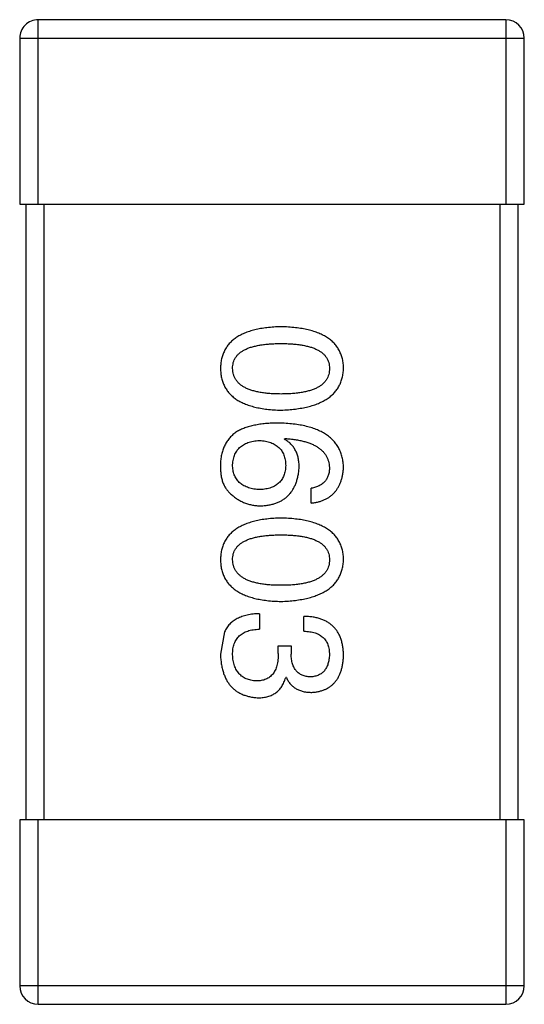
# Model space of a CAD drawing. Header units: inches. Extents: x -100 to 126, y -58 to 58.
# Tile 51 of 118: x 102.617 to 103.437, y -18.509 to -16.909. Entities that reach past the tile are written whole.
import ezdxf

# ---------------------------------------------------------------- set-up
doc = ezdxf.new("R2010")
doc.units = ezdxf.units.IN
doc.header["$LTSCALE"] = 1.21
doc.header["$MEASUREMENT"] = 0
doc.layers.get('0').update_dxf_attribs({"linetype": 'CONTINUOUS'})

msp = doc.modelspace()

# ---------------------------------------------------------------- linework, layer by layer
at = {"color": 7, "linetype": 'Continuous'}
for p, q in [((103.4073, -16.9093), (102.6473, -16.9093)), ((102.6473, -17.2093), (102.6473, -16.9093)), ((103.4073, -16.9093), (103.4073, -17.2093)), ((102.6173, -16.9393), (103.4373, -16.9393)), ((102.6173, -16.9393), (102.6173, -17.2093)), ((103.4373, -17.2093), (103.4373, -16.9393)), ((102.6173, -17.2093), (103.4373, -17.2093)), ((102.6273, -17.2093), (102.6273, -18.2093)), ((102.6573, -18.2093), (102.6573, -17.2093)), ((103.3973, -17.2093), (103.3973, -18.2093)), ((103.4273, -18.2093), (103.4273, -17.2093)), ((103.0473, -17.591), (103.0484, -17.5899)), ((103.0911, -17.6949), (103.0911, -17.6708)), ((103.0069, -17.8746), (103.0069, -17.8997)), ((103.079, -17.903), (103.079, -17.879)), ((102.9501, -17.9041), (102.9435, -17.9402)), ((103.0375, -17.927), (103.0583, -17.927)), ((103.0375, -17.9391), (103.0375, -17.927)), ((103.0583, -17.927), (103.0583, -17.9402)), ((103.0506, -17.9784), (103.0495, -17.9784)), ((103.4373, -18.2093), (102.6173, -18.2093)), ((102.6173, -18.2093), (102.6173, -18.4793)), ((102.6473, -18.5093), (102.6473, -18.2093)), ((103.4073, -18.2093), (103.4073, -18.5093)), ((103.4373, -18.4793), (103.4373, -18.2093)), ((103.4373, -18.4793), (102.6173, -18.4793)), ((102.6473, -18.5093), (103.4073, -18.5093))]:
    msp.add_line(p, q, dxfattribs=at)
for centre, start, end in [((102.6473, -16.9393), 89.9999, 179.9999), ((103.4073, -16.9393), 359.9999, 89.9999), ((102.6473, -18.4793), 179.9999, 269.9999), ((103.4073, -18.4793), 269.9999, 359.9999)]:
    msp.add_arc(centre, 0.03, start, end, dxfattribs=at)
for points, knots in [([(103.0419, -17.4083), (103.038, -17.4084), (103.0303, -17.4087), (103.0193, -17.4097), (103.009, -17.4112), (102.9994, -17.4132), (102.9906, -17.4157), (102.9826, -17.4187), (102.9752, -17.4221), (102.9687, -17.4262), (102.9628, -17.4306), (102.9578, -17.4356), (102.9535, -17.4412), (102.9499, -17.4472), (102.9472, -17.4537), (102.9451, -17.4607), (102.9439, -17.4682), (102.9436, -17.4734), (102.9435, -17.476)], [0, 0, 0, 0, 0.087693, 0.170223, 0.247496, 0.319826, 0.387768, 0.451403, 0.511459, 0.568358, 0.622671, 0.675251, 0.726739, 0.778422, 0.830759, 0.884394, 0.940865, 1, 1, 1, 1]), ([(103.1435, -17.476), (103.1434, -17.4734), (103.1432, -17.4682), (103.1419, -17.4607), (103.1397, -17.4537), (103.1369, -17.4472), (103.1332, -17.4411), (103.1288, -17.4356), (103.1236, -17.4306), (103.1175, -17.4261), (103.1108, -17.4221), (103.1032, -17.4187), (103.0949, -17.4157), (103.0857, -17.4132), (103.0759, -17.4112), (103.0652, -17.4097), (103.0538, -17.4087), (103.0459, -17.4084), (103.0419, -17.4083)], [0, 0, 0, 0, 0.057911, 0.113262, 0.165956, 0.217443, 0.268511, 0.319665, 0.372, 0.426129, 0.483365, 0.543779, 0.607756, 0.676562, 0.749704, 0.827713, 0.911177, 1, 1, 1, 1]), ([(102.9632, -17.476), (102.9633, -17.4744), (102.9634, -17.4712), (102.9643, -17.4666), (102.9658, -17.4622), (102.9681, -17.4583), (102.9708, -17.4546), (102.9742, -17.4512), (102.9783, -17.4483), (102.9829, -17.4456), (102.9882, -17.4432), (102.994, -17.4411), (103.0006, -17.4395), (103.0076, -17.438), (103.0153, -17.4369), (103.0236, -17.4362), (103.0325, -17.4357), (103.0387, -17.4356), (103.0419, -17.4356)], [0, 0, 0, 0, 0.049766, 0.097012, 0.143225, 0.188786, 0.235079, 0.282962, 0.333687, 0.387747, 0.445963, 0.508657, 0.576545, 0.649868, 0.72822, 0.812712, 0.903543, 1, 1, 1, 1]), ([(103.0419, -17.4356), (103.0451, -17.4356), (103.0512, -17.4357), (103.0601, -17.4362), (103.0685, -17.4369), (103.0762, -17.438), (103.0832, -17.4395), (103.0897, -17.4411), (103.0956, -17.4432), (103.1008, -17.4456), (103.1055, -17.4483), (103.1095, -17.4512), (103.1129, -17.4546), (103.1157, -17.4583), (103.1179, -17.4623), (103.1195, -17.4666), (103.1204, -17.4712), (103.1205, -17.4744), (103.1206, -17.476)], [0, 0, 0, 0, 0.096452, 0.187278, 0.271765, 0.350519, 0.423437, 0.491321, 0.554011, 0.612224, 0.666281, 0.717003, 0.764884, 0.811423, 0.856783, 0.902993, 0.950236, 1, 1, 1, 1]), ([(102.9435, -17.476), (102.9436, -17.4787), (102.9439, -17.4839), (102.9451, -17.4914), (102.9472, -17.4984), (102.9499, -17.5049), (102.9535, -17.5109), (102.9578, -17.5165), (102.9628, -17.5215), (102.9687, -17.526), (102.9752, -17.5299), (102.9826, -17.5334), (102.9906, -17.5364), (102.9994, -17.5389), (103.009, -17.5409), (103.0193, -17.5424), (103.0303, -17.5434), (103.038, -17.5437), (103.0419, -17.5438)], [0, 0, 0, 0, 0.059134, 0.115603, 0.169236, 0.221572, 0.273254, 0.32474, 0.377319, 0.431815, 0.488555, 0.548609, 0.612242, 0.680182, 0.75251, 0.829782, 0.91231, 1, 1, 1, 1]), ([(103.0419, -17.5176), (103.0387, -17.5175), (103.0327, -17.5175), (103.0239, -17.517), (103.0157, -17.5162), (103.008, -17.5151), (103.001, -17.5136), (102.9946, -17.5119), (102.9887, -17.5098), (102.9835, -17.5073), (102.9788, -17.5046), (102.9748, -17.5015), (102.9713, -17.4981), (102.9685, -17.4943), (102.9662, -17.4902), (102.9645, -17.4858), (102.9635, -17.481), (102.9633, -17.4777), (102.9632, -17.476)], [0, 0, 0, 0, 0.094834, 0.184067, 0.267029, 0.344713, 0.417334, 0.484367, 0.546941, 0.604717, 0.65953, 0.710539, 0.759381, 0.806382, 0.853027, 0.900623, 0.949121, 1, 1, 1, 1]), ([(103.0419, -17.5438), (103.0459, -17.5436), (103.0537, -17.5433), (103.065, -17.5421), (103.0756, -17.5405), (103.0853, -17.5385), (103.0944, -17.536), (103.1027, -17.5329), (103.1102, -17.5294), (103.117, -17.5254), (103.123, -17.5209), (103.1283, -17.5159), (103.1328, -17.5105), (103.1365, -17.5045), (103.1394, -17.4981), (103.1416, -17.4912), (103.1431, -17.4838), (103.1434, -17.4787), (103.1435, -17.476)], [0, 0, 0, 0, 0.088475, 0.171606, 0.249595, 0.322626, 0.391327, 0.455765, 0.516374, 0.573675, 0.628522, 0.681161, 0.732559, 0.783563, 0.83504, 0.887639, 0.942585, 1, 1, 1, 1]), ([(103.1206, -17.476), (103.1205, -17.4777), (103.1204, -17.481), (103.1195, -17.4858), (103.1179, -17.4902), (103.1158, -17.4943), (103.1129, -17.498), (103.1095, -17.5015), (103.1055, -17.5046), (103.1008, -17.5074), (103.0956, -17.5098), (103.0897, -17.5119), (103.0832, -17.5136), (103.0761, -17.5151), (103.0685, -17.5162), (103.0601, -17.517), (103.0512, -17.5175), (103.0451, -17.5175), (103.0419, -17.5176)], [0, 0, 0, 0, 0.050604, 0.098688, 0.145699, 0.191791, 0.238625, 0.286717, 0.337546, 0.391814, 0.449755, 0.512106, 0.579685, 0.652048, 0.730262, 0.814146, 0.904281, 1, 1, 1, 1]), ([(103.0375, -17.5648), (103.034, -17.5648), (103.0271, -17.5649), (103.0171, -17.5656), (103.0076, -17.5667), (102.9989, -17.5683), (102.9907, -17.5702), (102.9831, -17.5726), (102.9761, -17.5755), (102.9718, -17.5779), (102.9697, -17.579)], [0, 0, 0, 0, 0.151498, 0.29521, 0.430242, 0.557137, 0.677306, 0.790845, 0.898111, 1, 1, 1, 1]), ([(103.1435, -17.6369), (103.1433, -17.6341), (103.143, -17.6286), (103.1415, -17.6206), (103.1393, -17.6131), (103.1362, -17.6062), (103.1324, -17.5997), (103.1277, -17.5939), (103.1222, -17.5885), (103.1159, -17.5838), (103.1088, -17.5795), (103.101, -17.5758), (103.0923, -17.5726), (103.0829, -17.57), (103.0727, -17.5678), (103.0617, -17.5663), (103.0498, -17.5652), (103.0417, -17.5649), (103.0375, -17.5648)], [0, 0, 0, 0, 0.058957, 0.115262, 0.16907, 0.221312, 0.273147, 0.324961, 0.377649, 0.432026, 0.488925, 0.549039, 0.612912, 0.680653, 0.753056, 0.830314, 0.912483, 1, 1, 1, 1]), ([(102.9697, -17.579), (102.9677, -17.5805), (102.9638, -17.5834), (102.9586, -17.5887), (102.9542, -17.5943), (102.9505, -17.6006), (102.9476, -17.6073), (102.9454, -17.6145), (102.944, -17.6223), (102.9437, -17.6276), (102.9435, -17.6304)], [0, 0, 0, 0, 0.125033, 0.246266, 0.36603, 0.485265, 0.606781, 0.732144, 0.862551, 1, 1, 1, 1]), ([(102.9632, -17.6348), (102.9633, -17.6332), (102.9634, -17.6301), (102.9641, -17.6256), (102.965, -17.6213), (102.9663, -17.6174), (102.9678, -17.6138), (102.9698, -17.6105), (102.972, -17.6074), (102.9747, -17.6047), (102.9775, -17.6022), (102.9808, -17.6), (102.9843, -17.5981), (102.9882, -17.5965), (102.9925, -17.5953), (102.997, -17.5943), (103.0018, -17.5935), (103.0052, -17.5933), (103.0069, -17.5932)], [0, 0, 0, 0, 0.070403, 0.137196, 0.200053, 0.260887, 0.31876, 0.37535, 0.430743, 0.485927, 0.541678, 0.598832, 0.657726, 0.719441, 0.783504, 0.851852, 0.923533, 1, 1, 1, 1]), ([(103.0069, -17.5932), (103.0086, -17.5933), (103.0118, -17.5936), (103.0166, -17.5942), (103.021, -17.5953), (103.0251, -17.5965), (103.0289, -17.598), (103.0324, -17.5999), (103.0355, -17.602), (103.0384, -17.6044), (103.0409, -17.6071), (103.0431, -17.61), (103.045, -17.6133), (103.0465, -17.6168), (103.0478, -17.6206), (103.0487, -17.6247), (103.0493, -17.6291), (103.0495, -17.6321), (103.0495, -17.6337)], [0, 0, 0, 0, 0.076072, 0.148369, 0.216753, 0.281358, 0.342792, 0.401604, 0.458929, 0.514444, 0.569818, 0.625343, 0.681554, 0.739608, 0.800134, 0.863477, 0.929547, 1, 1, 1, 1]), ([(103.0714, -17.6369), (103.0713, -17.6343), (103.0712, -17.6292), (103.0701, -17.6219), (103.0682, -17.6152), (103.0656, -17.6091), (103.0621, -17.6036), (103.058, -17.5987), (103.053, -17.5944), (103.0493, -17.5922), (103.0473, -17.591)], [0, 0, 0, 0, 0.144617, 0.279572, 0.40596, 0.526097, 0.64389, 0.760003, 0.877724, 1, 1, 1, 1]), ([(103.0484, -17.5899), (103.0513, -17.5901), (103.0568, -17.5905), (103.0647, -17.5916), (103.0721, -17.5929), (103.0791, -17.5944), (103.0854, -17.5963), (103.0913, -17.5985), (103.0966, -17.601), (103.1014, -17.6037), (103.1057, -17.6069), (103.1094, -17.6102), (103.1127, -17.6139), (103.1153, -17.618), (103.1175, -17.6223), (103.119, -17.6269), (103.1202, -17.6318), (103.1204, -17.6352), (103.1206, -17.6369)], [0, 0, 0, 0, 0.089218, 0.173709, 0.252753, 0.326963, 0.397099, 0.462534, 0.524018, 0.582178, 0.637235, 0.689955, 0.741228, 0.791618, 0.841661, 0.892925, 0.945259, 1, 1, 1, 1]), ([(102.9435, -17.6304), (102.9435, -17.6332), (102.9434, -17.6386), (102.944, -17.6464), (102.9451, -17.6536), (102.9469, -17.6601), (102.9492, -17.666), (102.9522, -17.6712), (102.9557, -17.6758), (102.9585, -17.6783), (102.9599, -17.6796)], [0, 0, 0, 0, 0.156782, 0.301945, 0.436395, 0.561474, 0.678489, 0.78853, 0.894967, 1, 1, 1, 1]), ([(103.008, -17.673), (103.0063, -17.6729), (103.0029, -17.6727), (102.998, -17.672), (102.9935, -17.6711), (102.9893, -17.6699), (102.9853, -17.6684), (102.9817, -17.6667), (102.9784, -17.6647), (102.9755, -17.6624), (102.9728, -17.6599), (102.9704, -17.6571), (102.9684, -17.654), (102.9667, -17.6507), (102.9653, -17.6471), (102.9643, -17.6432), (102.9636, -17.6391), (102.9633, -17.6362), (102.9632, -17.6348)], [0, 0, 0, 0, 0.078863, 0.153308, 0.223539, 0.289857, 0.35341, 0.413572, 0.471721, 0.528235, 0.584279, 0.638781, 0.69466, 0.751251, 0.809198, 0.869697, 0.933318, 1, 1, 1, 1]), ([(103.0495, -17.6337), (103.0495, -17.6352), (103.0493, -17.6381), (103.0487, -17.6423), (103.0478, -17.6463), (103.0466, -17.65), (103.0451, -17.6535), (103.0433, -17.6566), (103.0411, -17.6595), (103.0386, -17.6621), (103.0359, -17.6644), (103.0328, -17.6665), (103.0294, -17.6683), (103.0257, -17.6698), (103.0217, -17.671), (103.0174, -17.672), (103.0128, -17.6727), (103.0096, -17.6729), (103.008, -17.673)], [0, 0, 0, 0, 0.069884, 0.136529, 0.199638, 0.259844, 0.317774, 0.374356, 0.430026, 0.485148, 0.5409, 0.597889, 0.657472, 0.718614, 0.783613, 0.85129, 0.923712, 1, 1, 1, 1]), ([(103.0091, -17.6992), (103.0114, -17.6991), (103.016, -17.6989), (103.0226, -17.6979), (103.0289, -17.6965), (103.0347, -17.6947), (103.0401, -17.6924), (103.045, -17.6895), (103.0496, -17.6863), (103.0537, -17.6826), (103.0574, -17.6785), (103.0607, -17.6739), (103.0635, -17.6688), (103.066, -17.6633), (103.068, -17.6574), (103.0695, -17.651), (103.0707, -17.6441), (103.0712, -17.6394), (103.0714, -17.6369)], [0, 0, 0, 0, 0.071527, 0.139094, 0.20346, 0.264939, 0.323904, 0.381383, 0.437591, 0.493343, 0.549401, 0.606085, 0.664838, 0.725424, 0.788712, 0.855452, 0.925772, 1, 1, 1, 1]), ([(103.1206, -17.6369), (103.1205, -17.6392), (103.1204, -17.6435), (103.1189, -17.6497), (103.1166, -17.6551), (103.1133, -17.6598), (103.1091, -17.6637), (103.1039, -17.6669), (103.0978, -17.6693), (103.0934, -17.6703), (103.0911, -17.6708)], [0, 0, 0, 0, 0.136586, 0.261496, 0.378089, 0.490612, 0.605522, 0.725767, 0.8561, 1, 1, 1, 1]), ([(103.0911, -17.6949), (103.093, -17.6946), (103.0969, -17.6941), (103.1026, -17.6928), (103.1079, -17.6913), (103.1128, -17.6893), (103.1173, -17.6869), (103.1215, -17.6842), (103.1254, -17.6812), (103.1289, -17.6777), (103.1319, -17.6739), (103.1347, -17.6697), (103.1371, -17.6651), (103.1391, -17.6602), (103.1408, -17.6549), (103.1421, -17.6492), (103.143, -17.6432), (103.1433, -17.6391), (103.1435, -17.6369)], [0, 0, 0, 0, 0.06947, 0.136096, 0.199592, 0.260665, 0.319672, 0.377156, 0.433415, 0.489984, 0.546535, 0.604276, 0.663499, 0.725182, 0.788953, 0.855683, 0.926216, 1, 1, 1, 1]), ([(102.9599, -17.6796), (102.9617, -17.6811), (102.9651, -17.6842), (102.9707, -17.6883), (102.9765, -17.6916), (102.9825, -17.6945), (102.9888, -17.6966), (102.9954, -17.6981), (103.0022, -17.699), (103.0068, -17.6992), (103.0091, -17.6992)], [0, 0, 0, 0, 0.129393, 0.255335, 0.378531, 0.500878, 0.622934, 0.746191, 0.87096, 1, 1, 1, 1]), ([(103.0419, -17.7192), (103.038, -17.7193), (103.0303, -17.7196), (103.0193, -17.7206), (103.009, -17.722), (102.9994, -17.7241), (102.9906, -17.7265), (102.9826, -17.7295), (102.9752, -17.733), (102.9687, -17.737), (102.9628, -17.7415), (102.9578, -17.7465), (102.9535, -17.752), (102.9499, -17.758), (102.9472, -17.7646), (102.9451, -17.7716), (102.9439, -17.7791), (102.9436, -17.7843), (102.9435, -17.7869)], [0, 0, 0, 0, 0.087693, 0.170223, 0.247496, 0.319826, 0.387768, 0.451403, 0.511459, 0.568358, 0.622671, 0.675251, 0.726739, 0.778422, 0.830759, 0.884394, 0.940865, 1, 1, 1, 1]), ([(103.1435, -17.7869), (103.1434, -17.7843), (103.1432, -17.7791), (103.1419, -17.7716), (103.1397, -17.7646), (103.1369, -17.758), (103.1332, -17.752), (103.1288, -17.7465), (103.1236, -17.7415), (103.1175, -17.737), (103.1108, -17.733), (103.1032, -17.7295), (103.0949, -17.7265), (103.0857, -17.7241), (103.0759, -17.722), (103.0652, -17.7206), (103.0538, -17.7196), (103.0459, -17.7193), (103.0419, -17.7192)], [0, 0, 0, 0, 0.057911, 0.113262, 0.165956, 0.217443, 0.268511, 0.319665, 0.372, 0.426129, 0.483365, 0.543779, 0.607756, 0.676562, 0.749704, 0.827713, 0.911177, 1, 1, 1, 1]), ([(102.9632, -17.7869), (102.9633, -17.7853), (102.9634, -17.7821), (102.9643, -17.7774), (102.9658, -17.7731), (102.9681, -17.7691), (102.9708, -17.7655), (102.9742, -17.7621), (102.9783, -17.7591), (102.9829, -17.7565), (102.9882, -17.7541), (102.994, -17.752), (103.0006, -17.7504), (103.0076, -17.7489), (103.0153, -17.7478), (103.0236, -17.7471), (103.0325, -17.7466), (103.0387, -17.7465), (103.0419, -17.7465)], [0, 0, 0, 0, 0.049766, 0.097012, 0.143225, 0.188786, 0.235079, 0.282962, 0.333687, 0.387747, 0.445963, 0.508657, 0.576545, 0.649868, 0.72822, 0.812712, 0.903543, 1, 1, 1, 1]), ([(103.0419, -17.7465), (103.0451, -17.7465), (103.0512, -17.7466), (103.0601, -17.7471), (103.0685, -17.7478), (103.0762, -17.7489), (103.0832, -17.7504), (103.0897, -17.752), (103.0956, -17.7541), (103.1008, -17.7565), (103.1055, -17.7591), (103.1095, -17.7621), (103.1129, -17.7655), (103.1157, -17.7691), (103.1179, -17.7731), (103.1195, -17.7774), (103.1204, -17.7821), (103.1205, -17.7853), (103.1206, -17.7869)], [0, 0, 0, 0, 0.096452, 0.187278, 0.271765, 0.350519, 0.423437, 0.491321, 0.554011, 0.612224, 0.666281, 0.717003, 0.764884, 0.811423, 0.856783, 0.902993, 0.950236, 1, 1, 1, 1]), ([(102.9435, -17.7869), (102.9436, -17.7896), (102.9439, -17.7947), (102.9451, -17.8022), (102.9472, -17.8092), (102.9499, -17.8158), (102.9535, -17.8218), (102.9578, -17.8273), (102.9628, -17.8323), (102.9687, -17.8368), (102.9752, -17.8408), (102.9826, -17.8443), (102.9906, -17.8473), (102.9994, -17.8498), (103.009, -17.8518), (103.0193, -17.8532), (103.0303, -17.8543), (103.038, -17.8545), (103.0419, -17.8547)], [0, 0, 0, 0, 0.059134, 0.115603, 0.169236, 0.221572, 0.273254, 0.32474, 0.377319, 0.431815, 0.488555, 0.548609, 0.612242, 0.680182, 0.75251, 0.829782, 0.91231, 1, 1, 1, 1]), ([(103.0419, -17.8284), (103.0387, -17.8284), (103.0327, -17.8284), (103.0239, -17.8279), (103.0157, -17.8271), (103.008, -17.8259), (103.001, -17.8245), (102.9946, -17.8227), (102.9887, -17.8207), (102.9835, -17.8182), (102.9788, -17.8154), (102.9748, -17.8123), (102.9713, -17.8089), (102.9685, -17.8052), (102.9662, -17.8011), (102.9645, -17.7966), (102.9635, -17.7919), (102.9633, -17.7886), (102.9632, -17.7869)], [0, 0, 0, 0, 0.094834, 0.184067, 0.267029, 0.344713, 0.417334, 0.484367, 0.546941, 0.604717, 0.65953, 0.710539, 0.759381, 0.806382, 0.853027, 0.900623, 0.949121, 1, 1, 1, 1]), ([(103.0419, -17.8547), (103.0459, -17.8545), (103.0537, -17.8542), (103.065, -17.853), (103.0756, -17.8514), (103.0853, -17.8494), (103.0944, -17.8468), (103.1027, -17.8438), (103.1102, -17.8403), (103.117, -17.8363), (103.123, -17.8318), (103.1283, -17.8268), (103.1328, -17.8213), (103.1365, -17.8154), (103.1394, -17.8089), (103.1416, -17.802), (103.1431, -17.7946), (103.1434, -17.7895), (103.1435, -17.7869)], [0, 0, 0, 0, 0.088475, 0.171606, 0.249595, 0.322626, 0.391327, 0.455765, 0.516374, 0.573675, 0.628522, 0.681161, 0.732559, 0.783563, 0.83504, 0.887639, 0.942585, 1, 1, 1, 1]), ([(103.1206, -17.7869), (103.1205, -17.7886), (103.1204, -17.7919), (103.1195, -17.7966), (103.1179, -17.8011), (103.1158, -17.8052), (103.1129, -17.8089), (103.1095, -17.8124), (103.1055, -17.8154), (103.1008, -17.8182), (103.0956, -17.8206), (103.0897, -17.8227), (103.0832, -17.8245), (103.0761, -17.826), (103.0685, -17.8271), (103.0601, -17.8279), (103.0512, -17.8284), (103.0451, -17.8284), (103.0419, -17.8284)], [0, 0, 0, 0, 0.050604, 0.098688, 0.145699, 0.191791, 0.238625, 0.286717, 0.337546, 0.391814, 0.449755, 0.512106, 0.579685, 0.652048, 0.730262, 0.814146, 0.904281, 1, 1, 1, 1]), ([(103.0069, -17.8746), (103.0051, -17.8747), (103.0016, -17.8748), (102.9965, -17.8752), (102.9917, -17.8759), (102.987, -17.8768), (102.9826, -17.8779), (102.9784, -17.8792), (102.9745, -17.8807), (102.9709, -17.8825), (102.9674, -17.8844), (102.9642, -17.8865), (102.9612, -17.8889), (102.9585, -17.8915), (102.956, -17.8943), (102.9538, -17.8974), (102.9517, -17.9006), (102.9506, -17.9029), (102.9501, -17.9041)], [0, 0, 0, 0, 0.078937, 0.154495, 0.226898, 0.296844, 0.363348, 0.427781, 0.48946, 0.549586, 0.607902, 0.664733, 0.720805, 0.776157, 0.831175, 0.886736, 0.943094, 1, 1, 1, 1]), ([(103.1435, -17.9423), (103.1434, -17.9398), (103.1433, -17.9349), (103.1424, -17.9279), (103.1411, -17.9212), (103.1392, -17.9151), (103.1369, -17.9094), (103.1341, -17.9042), (103.1307, -17.8995), (103.1269, -17.8953), (103.1226, -17.8915), (103.1178, -17.8883), (103.1125, -17.8855), (103.1068, -17.8832), (103.1005, -17.8814), (103.0938, -17.8801), (103.0866, -17.8792), (103.0816, -17.879), (103.079, -17.879)], [0, 0, 0, 0, 0.073232, 0.142595, 0.207997, 0.270074, 0.329156, 0.386529, 0.441846, 0.496976, 0.551877, 0.607941, 0.665637, 0.725446, 0.788542, 0.855101, 0.925196, 1, 1, 1, 1]), ([(102.9632, -17.9413), (102.9632, -17.9396), (102.9633, -17.9364), (102.9638, -17.9318), (102.9646, -17.9275), (102.9659, -17.9235), (102.9674, -17.9198), (102.9693, -17.9164), (102.9715, -17.9134), (102.9741, -17.9106), (102.977, -17.9082), (102.9803, -17.906), (102.9839, -17.9042), (102.9878, -17.9026), (102.9921, -17.9014), (102.9967, -17.9006), (103.0017, -17.8999), (103.0051, -17.8998), (103.0069, -17.8997)], [0, 0, 0, 0, 0.071272, 0.13882, 0.201858, 0.262757, 0.320043, 0.376709, 0.431462, 0.486034, 0.541209, 0.597703, 0.65589, 0.717768, 0.782056, 0.850407, 0.92277, 1, 1, 1, 1]), ([(103.079, -17.903), (103.0807, -17.9031), (103.084, -17.9032), (103.0887, -17.9038), (103.0931, -17.9046), (103.0972, -17.9057), (103.1009, -17.9071), (103.1043, -17.9088), (103.1074, -17.9108), (103.1102, -17.913), (103.1127, -17.9156), (103.1148, -17.9184), (103.1166, -17.9215), (103.118, -17.925), (103.1192, -17.9286), (103.12, -17.9326), (103.1205, -17.9368), (103.1205, -17.9398), (103.1206, -17.9413)], [0, 0, 0, 0, 0.078134, 0.15164, 0.221358, 0.286689, 0.348614, 0.407697, 0.464247, 0.520153, 0.574432, 0.629291, 0.684538, 0.742032, 0.801329, 0.863637, 0.930123, 1, 1, 1, 1]), ([(102.9435, -17.9402), (102.9436, -17.9429), (102.9439, -17.9482), (102.9448, -17.956), (102.9462, -17.9632), (102.9481, -17.9699), (102.9503, -17.9762), (102.953, -17.9819), (102.9562, -17.9871), (102.9598, -17.9919), (102.9639, -17.9961), (102.9684, -17.9998), (102.9734, -18.003), (102.9788, -18.0057), (102.9846, -18.0078), (102.9909, -18.0095), (102.9977, -18.0107), (103.0023, -18.011), (103.0047, -18.0112)], [0, 0, 0, 0, 0.078078, 0.151942, 0.221594, 0.28726, 0.350176, 0.409768, 0.467648, 0.523784, 0.578904, 0.634014, 0.689819, 0.746826, 0.805875, 0.867063, 0.931764, 1, 1, 1, 1]), ([(103.0014, -17.9839), (103, -17.9838), (102.9971, -17.9836), (102.993, -17.9828), (102.9891, -17.9818), (102.9855, -17.9805), (102.9822, -17.9788), (102.9791, -17.977), (102.9763, -17.9747), (102.9738, -17.9722), (102.9715, -17.9693), (102.9695, -17.9662), (102.9678, -17.9628), (102.9663, -17.959), (102.9651, -17.955), (102.9642, -17.9507), (102.9635, -17.9461), (102.9633, -17.9429), (102.9632, -17.9413)], [0, 0, 0, 0, 0.068514, 0.133941, 0.195994, 0.255362, 0.312994, 0.369441, 0.424687, 0.480522, 0.537148, 0.594801, 0.654411, 0.716817, 0.781981, 0.850498, 0.923306, 1, 1, 1, 1]), ([(103.0375, -17.9391), (103.0375, -17.9409), (103.0375, -17.9444), (103.037, -17.9495), (103.0363, -17.9542), (103.0353, -17.9586), (103.0341, -17.9626), (103.0325, -17.9664), (103.0307, -17.9697), (103.0286, -17.9727), (103.0262, -17.9753), (103.0235, -17.9776), (103.0205, -17.9796), (103.0172, -17.9812), (103.0137, -17.9824), (103.0098, -17.9833), (103.0057, -17.9838), (103.0029, -17.9838), (103.0014, -17.9839)], [0, 0, 0, 0, 0.082495, 0.159728, 0.232496, 0.300725, 0.365163, 0.425859, 0.483728, 0.538892, 0.592921, 0.646195, 0.699968, 0.754746, 0.811387, 0.870806, 0.933482, 1, 1, 1, 1]), ([(103.09, -17.9773), (103.0887, -17.9772), (103.0863, -17.9771), (103.0828, -17.9766), (103.0796, -17.9758), (103.0765, -17.9747), (103.0737, -17.9733), (103.0712, -17.9716), (103.0688, -17.9697), (103.0667, -17.9675), (103.0648, -17.965), (103.0632, -17.9623), (103.0618, -17.9593), (103.0606, -17.956), (103.0597, -17.9524), (103.0589, -17.9486), (103.0585, -17.9444), (103.0583, -17.9416), (103.0583, -17.9402)], [0, 0, 0, 0, 0.067741, 0.131599, 0.192143, 0.249977, 0.306453, 0.361639, 0.416449, 0.471489, 0.527582, 0.584873, 0.644974, 0.70814, 0.77492, 0.845909, 0.920585, 1, 1, 1, 1]), ([(103.1206, -17.9413), (103.1205, -17.9426), (103.1204, -17.9453), (103.1199, -17.9492), (103.1192, -17.9528), (103.1183, -17.9562), (103.1172, -17.9593), (103.1158, -17.9622), (103.1142, -17.9649), (103.1124, -17.9672), (103.1104, -17.9694), (103.1081, -17.9712), (103.1057, -17.9729), (103.1029, -17.9743), (103.1, -17.9754), (103.0969, -17.9763), (103.0935, -17.977), (103.0912, -17.9772), (103.09, -17.9773)], [0, 0, 0, 0, 0.078051, 0.151197, 0.220412, 0.286742, 0.34933, 0.409464, 0.467368, 0.52298, 0.578639, 0.633998, 0.690142, 0.746855, 0.805868, 0.867776, 0.932345, 1, 1, 1, 1]), ([(103.0922, -18.0025), (103.0941, -18.0023), (103.098, -18.002), (103.1036, -18.0009), (103.1089, -17.9994), (103.1138, -17.9976), (103.1183, -17.9953), (103.1225, -17.9925), (103.1263, -17.9894), (103.1297, -17.9858), (103.1327, -17.9818), (103.1354, -17.9774), (103.1377, -17.9726), (103.1396, -17.9673), (103.1412, -17.9617), (103.1423, -17.9556), (103.1432, -17.9491), (103.1434, -17.9446), (103.1435, -17.9423)], [0, 0, 0, 0, 0.067521, 0.132139, 0.193339, 0.252064, 0.309083, 0.364848, 0.420021, 0.475612, 0.532002, 0.589602, 0.649896, 0.712634, 0.778603, 0.848416, 0.922155, 1, 1, 1, 1]), ([(103.0047, -18.0112), (103.0062, -18.0112), (103.0089, -18.0112), (103.013, -18.0107), (103.0169, -18.0101), (103.0206, -18.0092), (103.0241, -18.0081), (103.0274, -18.0066), (103.0305, -18.005), (103.0335, -18.0031), (103.0362, -18.0009), (103.0387, -17.9984), (103.041, -17.9957), (103.0431, -17.9928), (103.045, -17.9895), (103.0468, -17.9861), (103.0483, -17.9823), (103.0491, -17.9797), (103.0495, -17.9784)], [0, 0, 0, 0, 0.071215, 0.138707, 0.20396, 0.266995, 0.327734, 0.387609, 0.445602, 0.503345, 0.561136, 0.618597, 0.677672, 0.738255, 0.799989, 0.863961, 0.930555, 1, 1, 1, 1]), ([(103.0506, -17.9784), (103.0516, -17.9803), (103.0534, -17.984), (103.0571, -17.989), (103.0615, -17.9932), (103.0664, -17.9966), (103.072, -17.9992), (103.0782, -18.0011), (103.085, -18.0023), (103.0897, -18.0024), (103.0922, -18.0025)], [0, 0, 0, 0, 0.125227, 0.244792, 0.361427, 0.478215, 0.59667, 0.722058, 0.856314, 1, 1, 1, 1])]:
    msp.add_open_spline(points, degree=3, knots=knots, dxfattribs=at)

doc.saveas('drawing.dxf')
